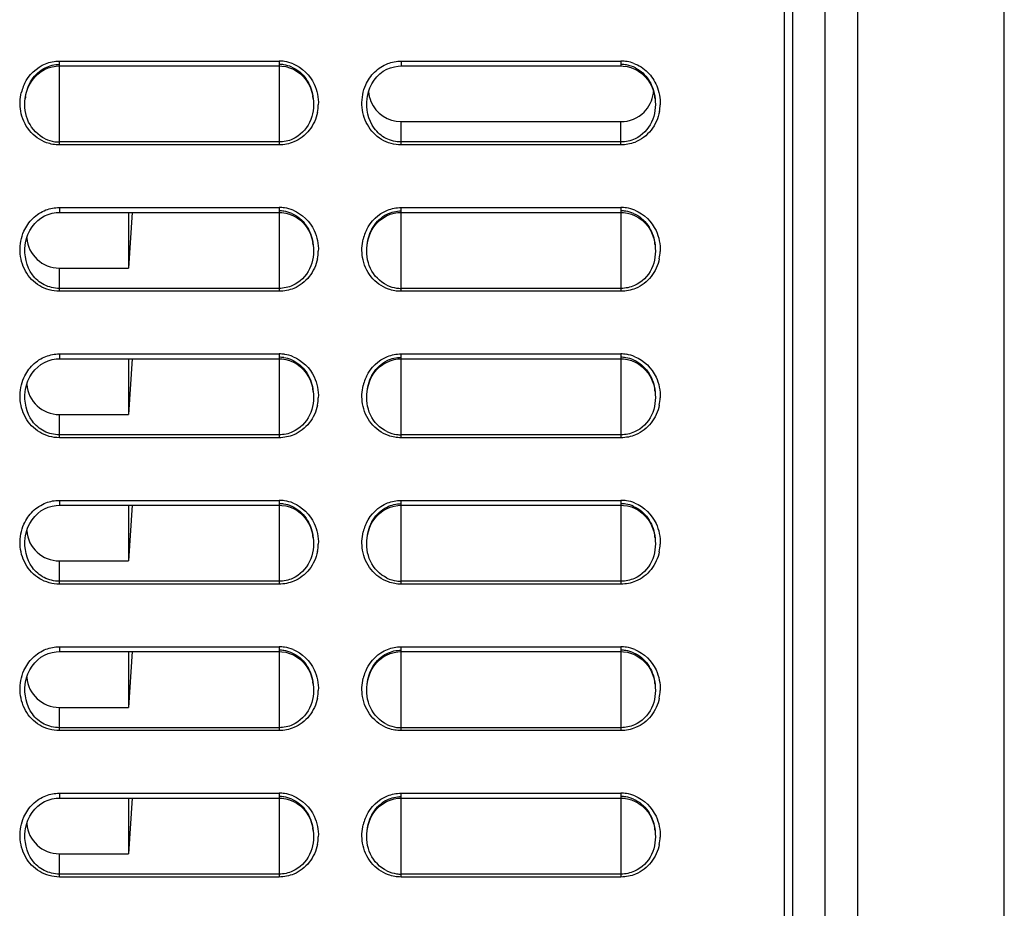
# Model space of a CAD drawing. Header units: millimetres. Extents: x 0 to 1200, y 0 to 1150.
# Tile 72 of 80: x 677 to 738, y 607 to 661. Entities that reach past the tile are written whole.
import ezdxf

# ---------------------------------------------------------------- set-up
doc = ezdxf.new("R2010")
doc.units = ezdxf.units.MM
doc.header["$LTSCALE"] = 74.962963
doc.layers.get('0').update_dxf_attribs({"linetype": 'CONTINUOUS'})

msp = doc.modelspace()

# ---------------------------------------------------------------- linework, layer by layer
at = {"color": 7, "linetype": 'CONTINUOUS'}
for p, q in [((724.461, 469.96), (724.461, 714.26)), ((724.961, 421.208), (724.961, 714.26)), ((726.943, 431.76), (726.96, 714.26)), ((728.978, 431.76), (728.962, 714.26)), ((737.961, 420.76), (737.961, 714.26)), ((678.584, 657.961), (678.787, 658.117)), ((678.787, 658.117), (679.005, 658.245)), ((679.005, 658.245), (679.234, 658.344)), ((679.234, 658.344), (679.471, 658.413)), ((679.471, 658.413), (679.711, 658.452)), ((679.711, 658.452), (679.911, 658.462)), ((679.911, 658.462), (693.411, 658.462)), ((693.411, 658.462), (693.572, 658.456)), ((693.572, 658.456), (693.815, 658.421)), ((693.815, 658.421), (694.056, 658.355)), ((694.056, 658.355), (694.289, 658.258)), ((694.289, 658.258), (694.511, 658.132)), ((694.511, 658.132), (694.719, 657.977)), ((699.607, 657.98), (699.812, 658.133)), ((699.812, 658.133), (700.03, 658.257)), ((700.03, 658.257), (700.258, 658.352)), ((700.258, 658.352), (700.492, 658.418)), ((700.492, 658.418), (700.728, 658.454)), ((700.728, 658.454), (700.911, 658.462)), ((700.911, 658.462), (714.411, 658.462)), ((714.411, 658.462), (714.549, 658.457)), ((714.549, 658.457), (714.787, 658.426)), ((714.787, 658.426), (715.024, 658.365)), ((715.024, 658.365), (715.256, 658.274)), ((715.256, 658.274), (715.479, 658.153)), ((715.479, 658.153), (715.689, 658.002)), ((678.096, 657.35), (678.236, 657.575)), ((678.236, 657.575), (678.4, 657.78)), ((678.4, 657.78), (678.584, 657.961)), ((694.719, 657.977), (694.908, 657.795)), ((694.908, 657.795), (695.075, 657.589)), ((695.075, 657.589), (695.219, 657.363)), ((699.107, 657.371), (699.252, 657.597)), ((699.252, 657.597), (699.419, 657.801)), ((699.419, 657.801), (699.607, 657.98)), ((715.689, 658.002), (715.882, 657.823)), ((715.882, 657.823), (716.054, 657.618)), ((716.054, 657.618), (716.204, 657.39)), ((677.893, 656.85), (677.981, 657.108)), ((677.981, 657.108), (678.096, 657.35)), ((695.219, 657.363), (695.337, 657.117)), ((695.337, 657.117), (695.427, 656.857)), ((698.897, 656.864), (698.988, 657.126)), ((698.988, 657.126), (699.107, 657.371)), ((716.204, 657.39), (716.327, 657.141)), ((716.327, 657.141), (716.422, 656.874)), ((716.422, 656.874), (716.486, 656.595)), ((677.815, 656.453), (677.833, 656.582)), ((677.815, 656.453), (677.816, 656.461)), ((677.833, 656.582), (677.893, 656.85)), ((695.427, 656.857), (695.488, 656.585)), ((695.488, 656.585), (695.506, 656.453)), ((695.505, 656.46), (695.506, 656.453)), ((698.815, 656.453), (698.834, 656.59)), ((698.834, 656.59), (698.897, 656.864)), ((716.486, 656.595), (716.506, 656.453)), ((716.505, 656.46), (716.506, 656.453)), ((700.911, 655.039), (714.411, 655.039)), ((678.58, 648.958), (678.783, 649.114)), ((678.783, 649.114), (679.001, 649.242)), ((679.001, 649.242), (679.23, 649.342)), ((679.23, 649.342), (679.467, 649.412)), ((679.467, 649.412), (679.708, 649.452)), ((679.708, 649.452), (679.911, 649.462)), ((679.911, 649.462), (693.411, 649.462)), ((684.169, 649.462), (684.169, 646.039)), ((684.395, 649.462), (684.169, 646.039)), ((693.411, 649.462), (693.572, 649.456)), ((693.572, 649.456), (693.815, 649.421)), ((693.815, 649.421), (694.056, 649.355)), ((694.056, 649.355), (694.289, 649.258)), ((694.289, 649.258), (694.511, 649.132)), ((694.511, 649.132), (694.719, 648.977)), ((699.584, 648.96), (699.787, 649.116)), ((699.787, 649.116), (700.004, 649.244)), ((700.004, 649.244), (700.234, 649.344)), ((700.234, 649.344), (700.47, 649.413)), ((700.47, 649.413), (700.71, 649.452)), ((700.71, 649.452), (700.911, 649.462)), ((700.911, 649.462), (714.411, 649.462)), ((714.411, 649.462), (714.572, 649.456)), ((714.572, 649.456), (714.815, 649.421)), ((714.815, 649.421), (715.056, 649.355)), ((715.056, 649.355), (715.289, 649.258)), ((715.289, 649.258), (715.511, 649.132)), ((715.511, 649.132), (715.719, 648.977)), ((678.094, 648.347), (678.233, 648.571)), ((678.233, 648.571), (678.396, 648.776)), ((678.396, 648.776), (678.58, 648.958)), ((694.719, 648.977), (694.908, 648.795)), ((694.908, 648.795), (695.075, 648.589)), ((695.075, 648.589), (695.219, 648.363)), ((699.095, 648.35), (699.236, 648.575)), ((699.236, 648.575), (699.399, 648.779)), ((699.399, 648.779), (699.584, 648.96)), ((715.719, 648.977), (715.908, 648.795)), ((715.908, 648.795), (716.075, 648.589)), ((716.075, 648.589), (716.219, 648.363)), ((677.833, 647.581), (677.892, 647.848)), ((677.892, 647.848), (677.98, 648.105)), ((677.98, 648.105), (678.094, 648.347)), ((695.219, 648.363), (695.337, 648.117)), ((695.337, 648.117), (695.427, 647.857)), ((695.427, 647.857), (695.488, 647.585)), ((698.833, 647.582), (698.893, 647.85)), ((698.893, 647.85), (698.981, 648.107)), ((698.981, 648.107), (699.095, 648.35)), ((716.219, 648.363), (716.337, 648.117)), ((716.337, 648.117), (716.427, 647.857)), ((716.427, 647.857), (716.488, 647.585)), ((677.815, 647.451), (677.833, 647.581)), ((695.488, 647.585), (695.506, 647.453)), ((695.505, 647.46), (695.506, 647.453)), ((698.815, 647.453), (698.833, 647.582)), ((698.815, 647.453), (698.816, 647.461)), ((716.488, 647.585), (716.506, 647.453)), ((716.505, 647.46), (716.506, 647.453)), ((679.911, 646.039), (684.169, 646.039)), ((678.396, 639.776), (678.58, 639.958)), ((678.58, 639.958), (678.783, 640.114)), ((678.783, 640.114), (679.001, 640.242)), ((679.001, 640.242), (679.23, 640.342)), ((679.23, 640.342), (679.467, 640.412)), ((679.467, 640.412), (679.708, 640.452)), ((679.708, 640.452), (679.911, 640.462)), ((679.911, 640.462), (693.411, 640.462)), ((684.169, 640.462), (684.169, 637.039)), ((684.395, 640.462), (684.169, 637.039)), ((693.411, 640.462), (693.572, 640.456)), ((693.572, 640.456), (693.815, 640.421)), ((693.815, 640.421), (694.056, 640.355)), ((694.056, 640.355), (694.289, 640.258)), ((694.289, 640.258), (694.511, 640.132)), ((694.511, 640.132), (694.719, 639.977)), ((694.719, 639.977), (694.908, 639.795)), ((699.399, 639.779), (699.584, 639.96)), ((699.584, 639.96), (699.787, 640.116)), ((699.787, 640.116), (700.004, 640.244)), ((700.004, 640.244), (700.234, 640.344)), ((700.234, 640.344), (700.47, 640.413)), ((700.47, 640.413), (700.71, 640.452)), ((700.71, 640.452), (700.911, 640.462)), ((700.911, 640.462), (714.411, 640.462)), ((714.411, 640.462), (714.572, 640.456)), ((714.572, 640.456), (714.815, 640.421)), ((714.815, 640.421), (715.056, 640.355)), ((715.056, 640.355), (715.289, 640.258)), ((715.289, 640.258), (715.511, 640.132)), ((715.511, 640.132), (715.719, 639.977)), ((715.719, 639.977), (715.908, 639.795)), ((677.98, 639.105), (678.094, 639.347)), ((678.094, 639.347), (678.233, 639.571)), ((678.233, 639.571), (678.396, 639.776)), ((694.908, 639.795), (695.075, 639.589)), ((695.075, 639.589), (695.219, 639.363)), ((695.219, 639.363), (695.337, 639.117)), ((698.981, 639.107), (699.095, 639.35)), ((699.095, 639.35), (699.236, 639.575)), ((699.236, 639.575), (699.399, 639.779)), ((715.908, 639.795), (716.075, 639.589)), ((716.075, 639.589), (716.219, 639.363)), ((716.219, 639.363), (716.337, 639.117)), ((677.833, 638.581), (677.892, 638.848)), ((677.892, 638.848), (677.98, 639.105)), ((695.337, 639.117), (695.427, 638.857)), ((695.427, 638.857), (695.488, 638.585)), ((698.833, 638.582), (698.893, 638.85)), ((698.893, 638.85), (698.981, 639.107)), ((716.337, 639.117), (716.427, 638.857)), ((716.427, 638.857), (716.488, 638.585)), ((677.815, 638.451), (677.833, 638.581)), ((695.488, 638.585), (695.506, 638.453)), ((695.505, 638.46), (695.506, 638.453)), ((698.815, 638.453), (698.833, 638.582)), ((698.815, 638.453), (698.816, 638.461)), ((716.488, 638.585), (716.506, 638.453)), ((716.505, 638.46), (716.506, 638.453)), ((679.911, 637.039), (684.169, 637.039)), ((678.396, 630.776), (678.58, 630.958)), ((678.58, 630.958), (678.783, 631.114)), ((678.783, 631.114), (679.001, 631.242)), ((679.001, 631.242), (679.23, 631.342)), ((679.23, 631.342), (679.467, 631.412)), ((679.467, 631.412), (679.708, 631.452)), ((679.708, 631.452), (679.911, 631.462)), ((679.911, 631.462), (693.411, 631.462)), ((684.169, 631.462), (684.169, 628.039)), ((684.395, 631.462), (684.169, 628.039)), ((693.411, 631.462), (693.572, 631.456)), ((693.572, 631.456), (693.815, 631.421)), ((693.815, 631.421), (694.056, 631.355)), ((694.056, 631.355), (694.289, 631.258)), ((694.289, 631.258), (694.511, 631.132)), ((694.511, 631.132), (694.719, 630.977)), ((694.719, 630.977), (694.908, 630.795)), ((699.399, 630.779), (699.584, 630.96)), ((699.584, 630.96), (699.787, 631.116)), ((699.787, 631.116), (700.004, 631.244)), ((700.004, 631.244), (700.234, 631.344)), ((700.234, 631.344), (700.47, 631.413)), ((700.47, 631.413), (700.71, 631.452)), ((700.71, 631.452), (700.911, 631.462)), ((700.911, 631.462), (714.411, 631.462)), ((714.411, 631.462), (714.572, 631.456)), ((714.572, 631.456), (714.815, 631.421)), ((714.815, 631.421), (715.056, 631.355)), ((715.056, 631.355), (715.289, 631.258)), ((715.289, 631.258), (715.511, 631.132)), ((715.511, 631.132), (715.719, 630.977)), ((715.719, 630.977), (715.908, 630.795)), ((677.98, 630.105), (678.094, 630.347)), ((678.094, 630.347), (678.233, 630.571)), ((678.233, 630.571), (678.396, 630.776)), ((694.908, 630.795), (695.075, 630.589)), ((695.075, 630.589), (695.219, 630.363)), ((695.219, 630.363), (695.337, 630.117)), ((698.981, 630.107), (699.095, 630.35)), ((699.095, 630.35), (699.236, 630.575)), ((699.236, 630.575), (699.399, 630.779)), ((715.908, 630.795), (716.075, 630.589)), ((716.075, 630.589), (716.219, 630.363)), ((716.219, 630.363), (716.337, 630.117)), ((677.833, 629.581), (677.892, 629.848)), ((677.892, 629.848), (677.98, 630.105)), ((695.337, 630.117), (695.427, 629.857)), ((695.427, 629.857), (695.488, 629.585)), ((698.833, 629.582), (698.893, 629.85)), ((698.893, 629.85), (698.981, 630.107)), ((716.337, 630.117), (716.427, 629.857)), ((716.427, 629.857), (716.488, 629.585)), ((677.815, 629.451), (677.833, 629.581)), ((695.488, 629.585), (695.506, 629.453)), ((695.505, 629.46), (695.506, 629.453)), ((698.815, 629.453), (698.833, 629.582)), ((698.815, 629.453), (698.816, 629.461)), ((716.488, 629.585), (716.506, 629.453)), ((716.505, 629.46), (716.506, 629.453)), ((679.911, 628.039), (684.169, 628.039)), ((679.23, 622.342), (679.467, 622.412)), ((679.467, 622.412), (679.708, 622.452)), ((679.708, 622.452), (679.911, 622.462)), ((679.911, 622.462), (693.411, 622.462)), ((684.169, 622.462), (684.169, 619.039)), ((684.395, 622.462), (684.169, 619.039)), ((693.411, 622.462), (693.572, 622.456)), ((693.572, 622.456), (693.815, 622.421)), ((693.815, 622.421), (694.056, 622.355)), ((700.234, 622.344), (700.47, 622.413)), ((700.47, 622.413), (700.71, 622.452)), ((700.71, 622.452), (700.911, 622.462)), ((700.911, 622.462), (714.411, 622.462)), ((714.411, 622.462), (714.572, 622.456)), ((714.572, 622.456), (714.815, 622.421)), ((714.815, 622.421), (715.056, 622.355)), ((678.396, 621.776), (678.58, 621.958)), ((678.58, 621.958), (678.783, 622.114)), ((678.783, 622.114), (679.001, 622.242)), ((679.001, 622.242), (679.23, 622.342)), ((694.056, 622.355), (694.289, 622.258)), ((694.289, 622.258), (694.511, 622.132)), ((694.511, 622.132), (694.719, 621.977)), ((694.719, 621.977), (694.908, 621.795)), ((694.908, 621.795), (695.075, 621.589)), ((699.399, 621.779), (699.584, 621.96)), ((699.584, 621.96), (699.787, 622.116)), ((699.787, 622.116), (700.004, 622.244)), ((700.004, 622.244), (700.234, 622.344)), ((715.056, 622.355), (715.289, 622.258)), ((715.289, 622.258), (715.511, 622.132)), ((715.511, 622.132), (715.719, 621.977)), ((715.719, 621.977), (715.908, 621.795)), ((715.908, 621.795), (716.075, 621.589)), ((677.98, 621.105), (678.094, 621.347)), ((678.094, 621.347), (678.233, 621.571)), ((678.233, 621.571), (678.396, 621.776)), ((695.075, 621.589), (695.219, 621.363)), ((695.219, 621.363), (695.337, 621.117)), ((698.981, 621.107), (699.095, 621.35)), ((699.095, 621.35), (699.236, 621.575)), ((699.236, 621.575), (699.399, 621.779)), ((716.075, 621.589), (716.219, 621.363)), ((716.219, 621.363), (716.337, 621.117)), ((677.815, 620.451), (677.833, 620.581)), ((677.833, 620.581), (677.892, 620.848)), ((677.892, 620.848), (677.98, 621.105)), ((695.337, 621.117), (695.427, 620.857)), ((695.427, 620.857), (695.488, 620.585)), ((695.488, 620.585), (695.506, 620.453)), ((698.815, 620.453), (698.833, 620.582)), ((698.833, 620.582), (698.893, 620.85)), ((698.893, 620.85), (698.981, 621.107)), ((716.337, 621.117), (716.427, 620.857)), ((716.427, 620.857), (716.488, 620.585)), ((716.488, 620.585), (716.506, 620.453)), ((695.505, 620.46), (695.506, 620.453)), ((698.815, 620.453), (698.816, 620.461)), ((716.505, 620.46), (716.506, 620.453)), ((679.911, 619.039), (684.169, 619.039)), ((679.001, 613.242), (679.23, 613.342)), ((679.23, 613.342), (679.467, 613.412)), ((679.467, 613.412), (679.708, 613.452)), ((679.708, 613.452), (679.911, 613.462)), ((679.911, 613.462), (693.411, 613.462)), ((684.169, 613.462), (684.169, 610.039)), ((684.395, 613.462), (684.169, 610.039)), ((693.411, 613.462), (693.572, 613.456)), ((693.572, 613.456), (693.815, 613.421)), ((693.815, 613.421), (694.056, 613.355)), ((694.056, 613.355), (694.289, 613.258)), ((700.004, 613.244), (700.234, 613.344)), ((700.234, 613.344), (700.47, 613.413)), ((700.47, 613.413), (700.71, 613.452)), ((700.71, 613.452), (700.911, 613.462)), ((700.911, 613.462), (714.411, 613.462)), ((714.411, 613.462), (714.572, 613.456)), ((714.572, 613.456), (714.815, 613.421)), ((714.815, 613.421), (715.056, 613.355)), ((715.056, 613.355), (715.289, 613.258)), ((678.233, 612.571), (678.396, 612.776)), ((678.396, 612.776), (678.58, 612.958)), ((678.58, 612.958), (678.783, 613.114)), ((678.783, 613.114), (679.001, 613.242)), ((694.289, 613.258), (694.511, 613.132)), ((694.511, 613.132), (694.719, 612.977)), ((694.719, 612.977), (694.908, 612.795)), ((694.908, 612.795), (695.075, 612.589)), ((699.236, 612.575), (699.399, 612.779)), ((699.399, 612.779), (699.584, 612.96)), ((699.584, 612.96), (699.787, 613.116)), ((699.787, 613.116), (700.004, 613.244)), ((715.289, 613.258), (715.511, 613.132)), ((715.511, 613.132), (715.719, 612.977)), ((715.719, 612.977), (715.908, 612.795)), ((715.908, 612.795), (716.075, 612.589)), ((677.98, 612.105), (678.094, 612.347)), ((678.094, 612.347), (678.233, 612.571)), ((695.075, 612.589), (695.219, 612.363)), ((695.219, 612.363), (695.337, 612.117)), ((695.337, 612.117), (695.427, 611.857)), ((698.981, 612.107), (699.095, 612.35)), ((699.095, 612.35), (699.236, 612.575)), ((716.075, 612.589), (716.219, 612.363)), ((716.219, 612.363), (716.337, 612.117)), ((716.337, 612.117), (716.427, 611.857)), ((677.815, 611.451), (677.833, 611.581)), ((677.833, 611.581), (677.892, 611.848)), ((677.892, 611.848), (677.98, 612.105)), ((695.427, 611.857), (695.488, 611.585)), ((695.488, 611.585), (695.506, 611.453)), ((698.815, 611.453), (698.833, 611.582)), ((698.833, 611.582), (698.893, 611.85)), ((698.893, 611.85), (698.981, 612.107)), ((716.427, 611.857), (716.488, 611.585)), ((716.488, 611.585), (716.506, 611.453)), ((695.505, 611.46), (695.506, 611.453)), ((698.815, 611.453), (698.816, 611.461)), ((716.505, 611.46), (716.506, 611.453)), ((679.911, 610.039), (684.169, 610.039))]:
    msp.add_line(p, q, dxfattribs=at)
at = {"color": 9, "linetype": 'CONTINUOUS'}
for p, q in [((679.911, 653.61), (679.911, 658.762)), ((679.911, 658.762), (693.411, 658.762)), ((693.411, 658.762), (693.411, 653.61)), ((700.911, 658.762), (700.911, 658.462)), ((700.911, 658.762), (714.411, 658.762)), ((714.411, 658.762), (714.411, 658.462)), ((698.815, 656.453), (698.816, 656.461)), ((700.911, 653.61), (700.911, 655.039)), ((714.411, 653.61), (714.411, 655.039)), ((693.411, 653.79), (679.911, 653.79)), ((693.411, 653.61), (679.911, 653.61)), ((714.411, 653.79), (700.911, 653.79)), ((714.411, 653.61), (700.911, 653.61)), ((679.911, 649.762), (679.911, 649.462)), ((679.911, 649.762), (693.411, 649.762)), ((693.411, 649.762), (693.411, 644.61)), ((700.911, 644.61), (700.911, 649.762)), ((700.911, 649.762), (714.411, 649.762)), ((714.411, 649.762), (714.411, 644.61)), ((677.815, 647.451), (677.816, 647.461)), ((679.911, 644.61), (679.911, 646.039)), ((693.411, 644.79), (679.911, 644.79)), ((714.411, 644.79), (700.911, 644.79)), ((693.411, 644.61), (679.911, 644.61)), ((714.411, 644.61), (700.911, 644.61)), ((679.911, 640.762), (679.911, 640.462)), ((679.911, 640.762), (693.411, 640.762)), ((693.411, 640.762), (693.411, 635.61)), ((700.911, 635.61), (700.911, 640.762)), ((700.911, 640.762), (714.411, 640.762)), ((714.411, 640.762), (714.411, 635.61)), ((677.815, 638.451), (677.816, 638.461)), ((679.911, 635.61), (679.911, 637.039)), ((693.411, 635.79), (679.911, 635.79)), ((714.411, 635.79), (700.911, 635.79)), ((693.411, 635.61), (679.911, 635.61)), ((714.411, 635.61), (700.911, 635.61)), ((679.911, 631.762), (679.911, 631.462)), ((679.911, 631.762), (693.411, 631.762)), ((693.411, 631.762), (693.411, 626.61)), ((700.911, 626.61), (700.911, 631.762)), ((700.911, 631.762), (714.411, 631.762)), ((714.411, 631.762), (714.411, 626.61)), ((677.815, 629.451), (677.816, 629.461)), ((679.911, 626.61), (679.911, 628.039)), ((693.411, 626.79), (679.911, 626.79)), ((714.411, 626.79), (700.911, 626.79)), ((693.411, 626.61), (679.911, 626.61)), ((714.411, 626.61), (700.911, 626.61)), ((679.911, 622.762), (693.411, 622.762)), ((679.911, 622.762), (679.911, 622.462)), ((693.411, 622.762), (693.411, 617.61)), ((700.911, 622.762), (714.411, 622.762)), ((700.911, 617.61), (700.911, 622.762)), ((714.411, 622.762), (714.411, 617.61)), ((677.815, 620.451), (677.816, 620.461)), ((679.911, 617.61), (679.911, 619.039)), ((693.411, 617.79), (679.911, 617.79)), ((693.411, 617.61), (679.911, 617.61)), ((714.411, 617.79), (700.911, 617.79)), ((714.411, 617.61), (700.911, 617.61)), ((679.911, 613.762), (693.411, 613.762)), ((679.911, 613.762), (679.911, 613.462)), ((693.411, 613.762), (693.411, 608.61)), ((700.911, 613.762), (714.411, 613.762)), ((700.911, 608.61), (700.911, 613.762)), ((714.411, 613.762), (714.411, 608.61)), ((677.815, 611.451), (677.816, 611.461)), ((679.911, 608.61), (679.911, 610.039)), ((693.411, 608.79), (679.911, 608.79)), ((693.411, 608.61), (679.911, 608.61)), ((714.411, 608.79), (700.911, 608.79)), ((714.411, 608.61), (700.911, 608.61))]:
    msp.add_line(p, q, dxfattribs=at)
for centre, radius, start, end in [((693.41, 656.471), 2.291, 81.63859, 89.98418), ((693.406, 656.453), 2.309, 67.98547, 81.60156), ((714.41, 656.475), 2.288, 80.30606, 89.98548), ((714.407, 656.458), 2.305, 69.99002, 80.30061), ((680.257, 656.185), 2.756, 158.42257, 166.73388), ((680.19, 656.21), 2.685, 154.37096, 158.39793), ((693.031, 656.168), 2.791, 348.50596, 358.06773), ((714.029, 656.168), 2.794, 349.71217, 358.2329), ((693.41, 647.471), 2.291, 81.63859, 89.98418), ((693.406, 647.453), 2.309, 67.98547, 81.60156), ((714.41, 647.471), 2.291, 81.62441, 89.98372), ((714.406, 647.453), 2.31, 67.94585, 81.58711), ((701.255, 647.186), 2.754, 158.26154, 166.5495), ((701.188, 647.211), 2.683, 154.21877, 158.23681), ((693.031, 647.168), 2.791, 348.50596, 358.06773), ((714.032, 647.168), 2.79, 348.40322, 357.95196), ((693.41, 638.471), 2.291, 81.63859, 89.98418), ((693.406, 638.453), 2.309, 67.98547, 81.60156), ((714.41, 638.471), 2.291, 81.62441, 89.98372), ((714.406, 638.453), 2.31, 67.94585, 81.58711), ((701.188, 638.211), 2.683, 154.21877, 158.23681), ((701.255, 638.186), 2.754, 158.26154, 166.5495), ((693.031, 638.168), 2.791, 348.50596, 358.06773), ((714.032, 638.168), 2.79, 348.40322, 357.95196), ((693.41, 629.471), 2.291, 81.63859, 89.98418), ((693.406, 629.453), 2.309, 67.98547, 81.60156), ((714.41, 629.471), 2.291, 81.62441, 89.98372), ((714.406, 629.453), 2.31, 67.94585, 81.58711), ((701.188, 629.211), 2.683, 154.21877, 158.23681), ((701.255, 629.186), 2.754, 158.26154, 166.5495), ((693.031, 629.168), 2.791, 348.50596, 358.06773), ((714.032, 629.168), 2.79, 348.40322, 357.95196), ((693.41, 620.471), 2.291, 81.63859, 89.98418), ((693.406, 620.453), 2.309, 67.98547, 81.60156), ((714.41, 620.471), 2.291, 81.62441, 89.98372), ((714.406, 620.453), 2.31, 67.94585, 81.58711), ((701.255, 620.186), 2.754, 158.26154, 166.5495), ((701.188, 620.211), 2.683, 154.21877, 158.23681), ((693.031, 620.168), 2.791, 348.50596, 358.06773), ((714.032, 620.168), 2.79, 348.40322, 357.95196), ((693.41, 611.471), 2.291, 81.63859, 89.98418), ((693.406, 611.453), 2.309, 67.98547, 81.60156), ((714.41, 611.471), 2.291, 81.62441, 89.98372), ((714.406, 611.453), 2.31, 67.94585, 81.58711), ((701.255, 611.186), 2.754, 158.26154, 166.5495), ((701.188, 611.211), 2.683, 154.21877, 158.23681), ((693.031, 611.168), 2.791, 348.50596, 358.06773), ((714.032, 611.168), 2.79, 348.40322, 357.95196)]:
    msp.add_arc(centre, radius, start, end, dxfattribs=at)
at = {"color": 7, "linetype": 'CONTINUOUS'}
for centre, radius, start, end in [((693.41, 656.588), 1.968, 81.17898, 89.98251), ((693.407, 656.576), 1.98, 66.70159, 81.13893), ((714.41, 656.591), 1.964, 79.78334, 89.98204), ((714.404, 656.567), 1.989, 63.0521, 79.72775), ((714.406, 657.053), 2.018, 352.49228, 355.63722), ((680.845, 656.108), 3.05, 171.08549, 173.34904), ((692.546, 656.117), 2.98, 8.49893, 9.61138), ((692.541, 656.116), 2.985, 6.62604, 8.49865), ((700.911, 657.052), 2.013, 202.61956, 269.99428), ((713.491, 656.112), 3.035, 7.82847, 9.5873), ((713.437, 656.105), 3.089, 6.61642, 7.83067), ((679.914, 655.847), 2.057, 244.84258, 262.13676), ((679.911, 655.836), 2.046, 262.18752, 269.99197), ((693.41, 647.588), 1.968, 81.17898, 89.98251), ((693.407, 647.576), 1.98, 66.70159, 81.13893), ((714.41, 647.588), 1.968, 81.16401, 89.98199), ((714.407, 647.576), 1.98, 66.65936, 81.12365), ((692.546, 647.117), 2.98, 8.49893, 9.61138), ((692.541, 647.116), 2.985, 6.62604, 8.49865), ((713.544, 647.117), 2.981, 8.41528, 9.64353), ((713.539, 647.116), 2.986, 6.6278, 8.41509), ((700.914, 646.847), 2.057, 244.7462, 262.10641), ((700.911, 646.836), 2.046, 262.15779, 269.99166), ((693.41, 638.588), 1.968, 81.17898, 89.98251), ((714.41, 638.588), 1.968, 81.16401, 89.98199), ((693.407, 638.576), 1.98, 66.70159, 81.13893), ((714.407, 638.576), 1.98, 66.65936, 81.12365), ((692.546, 638.117), 2.98, 8.49893, 9.61138), ((692.541, 638.116), 2.985, 6.62604, 8.49865), ((713.544, 638.117), 2.981, 8.41528, 9.64353), ((713.539, 638.116), 2.986, 6.6278, 8.41509), ((700.914, 637.847), 2.057, 244.7462, 262.10641), ((700.911, 637.836), 2.046, 262.15779, 269.99166), ((693.41, 629.588), 1.968, 81.17898, 89.98251), ((693.407, 629.576), 1.98, 66.70159, 81.13893), ((714.41, 629.588), 1.968, 81.16401, 89.98199), ((714.407, 629.576), 1.98, 66.65936, 81.12365), ((692.546, 629.117), 2.98, 8.49893, 9.61138), ((692.541, 629.116), 2.985, 6.62604, 8.49865), ((713.544, 629.117), 2.981, 8.41528, 9.64353), ((713.539, 629.116), 2.986, 6.6278, 8.41509), ((700.914, 628.847), 2.057, 244.7462, 262.10641), ((700.911, 628.836), 2.046, 262.15779, 269.99166), ((693.41, 620.588), 1.968, 81.17898, 89.98251), ((693.407, 620.576), 1.98, 66.70159, 81.13893), ((714.41, 620.588), 1.968, 81.16401, 89.98199), ((714.407, 620.576), 1.98, 66.65936, 81.12365), ((692.546, 620.117), 2.98, 8.49893, 9.61138), ((713.544, 620.117), 2.981, 8.41528, 9.64353), ((692.541, 620.116), 2.985, 6.62604, 8.49865), ((713.539, 620.116), 2.986, 6.6278, 8.41509), ((700.914, 619.847), 2.057, 244.7462, 262.10641), ((700.911, 619.836), 2.046, 262.15779, 269.99166), ((693.41, 611.588), 1.968, 81.17898, 89.98251), ((693.407, 611.576), 1.98, 66.70159, 81.13893), ((714.41, 611.588), 1.968, 81.16401, 89.98199), ((714.407, 611.576), 1.98, 66.65936, 81.12365), ((692.546, 611.117), 2.98, 8.49893, 9.61138), ((692.541, 611.116), 2.985, 6.62604, 8.49865), ((713.544, 611.117), 2.981, 8.41528, 9.64353), ((713.539, 611.116), 2.986, 6.6278, 8.41509), ((700.914, 610.847), 2.057, 244.7462, 262.10641), ((700.911, 610.836), 2.046, 262.15779, 269.99166)]:
    msp.add_arc(centre, radius, start, end, dxfattribs=at)
for centre in [(679.911, 648.052), (679.911, 639.052), (679.911, 630.052), (679.911, 621.052), (679.911, 612.052)]:
    msp.add_ellipse(centre, major_axis=(-2.013, 0), ratio=1, start_param=6.363976, end_param=7.853982, dxfattribs=at)
at = {"color": 9, "linetype": 'CONTINUOUS'}
for points in [[(679.061, 658.599), (679.329, 658.706), (679.622, 658.762), (679.911, 658.762)], [(700.083, 658.608), (700.345, 658.709), (700.63, 658.762), (700.911, 658.762)], [(677.77, 657.371), (678.027, 657.907), (678.509, 658.379), (679.061, 658.599)], [(694.272, 658.594), (694.827, 658.37), (695.311, 657.888), (695.564, 657.345)], [(695.564, 657.345), (695.747, 656.954), (695.835, 656.506), (695.821, 656.074)], [(716.607, 657.248), (716.76, 656.883), (716.833, 656.477), (716.821, 656.082)], [(677.541, 655.686), (677.476, 656.057), (677.488, 656.45), (677.575, 656.817)], [(679.911, 653.61), (679.646, 653.61), (679.377, 653.657), (679.127, 653.746)], [(694.315, 653.793), (694.032, 653.673), (693.718, 653.61), (693.411, 653.61)], [(715.254, 653.768), (714.987, 653.665), (714.697, 653.61), (714.411, 653.61)], [(679.09, 649.61), (679.35, 649.71), (679.633, 649.762), (679.911, 649.762)], [(700.063, 649.6), (700.33, 649.706), (700.623, 649.762), (700.911, 649.762)], [(694.272, 649.594), (694.827, 649.37), (695.311, 648.888), (695.564, 648.345)], [(698.773, 648.378), (699.03, 648.911), (699.512, 649.381), (700.063, 649.6)], [(715.273, 649.594), (715.829, 649.368), (716.314, 648.885), (716.566, 648.341)], [(695.564, 648.345), (695.747, 647.954), (695.835, 647.506), (695.821, 647.074)], [(698.539, 646.697), (698.476, 647.068), (698.489, 647.46), (698.577, 647.826)], [(716.566, 648.341), (716.748, 647.948), (716.836, 647.5), (716.821, 647.068)], [(694.315, 644.793), (694.032, 644.673), (693.718, 644.61), (693.411, 644.61)], [(715.314, 644.792), (715.031, 644.673), (714.718, 644.61), (714.411, 644.61)], [(700.911, 644.61), (700.645, 644.61), (700.375, 644.657), (700.124, 644.747)], [(679.09, 640.61), (679.35, 640.71), (679.633, 640.762), (679.911, 640.762)], [(694.272, 640.594), (694.827, 640.37), (695.311, 639.888), (695.564, 639.345)], [(698.773, 639.378), (699.03, 639.911), (699.512, 640.381), (700.063, 640.6)], [(700.063, 640.6), (700.33, 640.706), (700.623, 640.762), (700.911, 640.762)], [(715.273, 640.594), (715.829, 640.368), (716.314, 639.885), (716.566, 639.341)], [(695.564, 639.345), (695.747, 638.954), (695.835, 638.506), (695.821, 638.074)], [(716.566, 639.341), (716.748, 638.948), (716.836, 638.5), (716.821, 638.068)], [(698.539, 637.697), (698.476, 638.068), (698.489, 638.46), (698.577, 638.826)], [(694.315, 635.793), (694.032, 635.673), (693.718, 635.61), (693.411, 635.61)], [(700.911, 635.61), (700.645, 635.61), (700.375, 635.657), (700.124, 635.747)], [(715.314, 635.792), (715.031, 635.673), (714.718, 635.61), (714.411, 635.61)], [(679.09, 631.61), (679.35, 631.71), (679.633, 631.762), (679.911, 631.762)], [(694.272, 631.594), (694.827, 631.37), (695.311, 630.888), (695.564, 630.345)], [(698.773, 630.378), (699.03, 630.911), (699.512, 631.381), (700.063, 631.6)], [(700.063, 631.6), (700.33, 631.706), (700.623, 631.762), (700.911, 631.762)], [(715.273, 631.594), (715.829, 631.368), (716.314, 630.885), (716.566, 630.341)], [(695.564, 630.345), (695.747, 629.954), (695.835, 629.506), (695.821, 629.074)], [(716.566, 630.341), (716.748, 629.948), (716.836, 629.5), (716.821, 629.068)], [(698.539, 628.697), (698.476, 629.068), (698.489, 629.46), (698.577, 629.826)], [(694.315, 626.793), (694.032, 626.673), (693.718, 626.61), (693.411, 626.61)], [(700.911, 626.61), (700.645, 626.61), (700.375, 626.657), (700.124, 626.747)], [(715.314, 626.792), (715.031, 626.673), (714.718, 626.61), (714.411, 626.61)], [(679.09, 622.61), (679.35, 622.71), (679.633, 622.762), (679.911, 622.762)], [(694.272, 622.594), (694.827, 622.37), (695.311, 621.888), (695.564, 621.345)], [(698.773, 621.378), (699.03, 621.911), (699.512, 622.381), (700.063, 622.6)], [(700.063, 622.6), (700.33, 622.706), (700.623, 622.762), (700.911, 622.762)], [(715.273, 622.594), (715.829, 622.368), (716.314, 621.885), (716.566, 621.341)], [(695.564, 621.345), (695.747, 620.954), (695.835, 620.506), (695.821, 620.074)], [(716.566, 621.341), (716.748, 620.948), (716.836, 620.5), (716.821, 620.068)], [(698.539, 619.697), (698.476, 620.068), (698.489, 620.46), (698.577, 620.826)], [(694.315, 617.793), (694.032, 617.673), (693.718, 617.61), (693.411, 617.61)], [(700.911, 617.61), (700.645, 617.61), (700.375, 617.657), (700.124, 617.747)], [(715.314, 617.792), (715.031, 617.673), (714.718, 617.61), (714.411, 617.61)], [(679.09, 613.61), (679.35, 613.71), (679.633, 613.762), (679.911, 613.762)], [(694.272, 613.594), (694.827, 613.37), (695.311, 612.888), (695.564, 612.345)], [(698.773, 612.378), (699.03, 612.911), (699.512, 613.381), (700.063, 613.6)], [(700.063, 613.6), (700.33, 613.706), (700.623, 613.762), (700.911, 613.762)], [(715.273, 613.594), (715.829, 613.368), (716.314, 612.885), (716.566, 612.341)], [(695.564, 612.345), (695.747, 611.954), (695.835, 611.506), (695.821, 611.074)], [(716.566, 612.341), (716.748, 611.948), (716.836, 611.5), (716.821, 611.068)], [(698.539, 610.697), (698.476, 611.068), (698.489, 611.46), (698.577, 611.826)], [(694.315, 608.793), (694.032, 608.673), (693.718, 608.61), (693.411, 608.61)], [(700.911, 608.61), (700.645, 608.61), (700.375, 608.657), (700.124, 608.747)], [(715.314, 608.792), (715.031, 608.673), (714.718, 608.61), (714.411, 608.61)]]:
    msp.add_open_spline(points, degree=3, dxfattribs=at)
at = {"color": 7, "linetype": 'CONTINUOUS'}
for points, knots in [([(677.832, 656.58), (677.889, 656.943), (678.135, 657.662), (678.708, 658.189), (679.038, 658.351)], [0, 0, 0, 0, 0.499829, 1, 1, 1, 1]), ([(694.19, 658.395), (694.538, 658.245), (695.153, 657.726), (695.421, 656.988), (695.484, 656.614)], [0, 0, 0, 0, 0.500139, 1, 1, 1, 1]), ([(715.305, 658.341), (715.625, 658.178), (716.178, 657.665), (716.424, 656.97), (716.483, 656.617)], [0, 0, 0, 0, 0.500529, 1, 1, 1, 1]), ([(679.04, 653.985), (678.603, 654.191), (677.868, 654.956), (677.76, 655.973), (677.815, 656.453)], [0, 0, 0, 0, 0.49957, 1, 1, 1, 1]), ([(695.507, 656.453), (695.562, 655.966), (695.449, 654.932), (694.689, 654.165), (694.241, 653.967)], [0, 0, 0, 0, 0.500716, 1, 1, 1, 1]), ([(716.506, 656.453), (716.561, 655.972), (716.453, 654.955), (715.717, 654.189), (715.28, 653.984)], [0, 0, 0, 0, 0.50064, 1, 1, 1, 1]), ([(694.19, 649.395), (694.538, 649.245), (695.153, 648.726), (695.421, 647.988), (695.484, 647.614)], [0, 0, 0, 0, 0.500139, 1, 1, 1, 1]), ([(698.816, 647.461), (698.861, 647.846), (699.093, 648.614), (699.692, 649.181), (700.04, 649.352)], [0, 0, 0, 0, 0.499942, 1, 1, 1, 1]), ([(715.192, 649.394), (715.539, 649.244), (716.153, 648.726), (716.42, 647.989), (716.483, 647.616)], [0, 0, 0, 0, 0.500142, 1, 1, 1, 1]), ([(695.507, 647.453), (695.562, 646.966), (695.449, 645.932), (694.689, 645.165), (694.241, 644.967)], [0, 0, 0, 0, 0.500716, 1, 1, 1, 1]), ([(700.037, 644.986), (699.601, 645.193), (698.868, 645.958), (698.76, 646.973), (698.815, 647.453)], [0, 0, 0, 0, 0.499578, 1, 1, 1, 1]), ([(716.507, 647.453), (716.562, 646.966), (716.449, 645.931), (715.688, 645.165), (715.24, 644.966)], [0, 0, 0, 0, 0.500718, 1, 1, 1, 1]), ([(694.19, 640.395), (694.538, 640.245), (695.153, 639.726), (695.421, 638.988), (695.484, 638.614)], [0, 0, 0, 0, 0.500139, 1, 1, 1, 1]), ([(698.816, 638.461), (698.861, 638.846), (699.093, 639.614), (699.692, 640.181), (700.04, 640.352)], [0, 0, 0, 0, 0.499942, 1, 1, 1, 1]), ([(715.192, 640.394), (715.539, 640.244), (716.153, 639.726), (716.42, 638.989), (716.483, 638.616)], [0, 0, 0, 0, 0.500142, 1, 1, 1, 1]), ([(695.507, 638.453), (695.562, 637.966), (695.449, 636.932), (694.689, 636.165), (694.241, 635.967)], [0, 0, 0, 0, 0.500716, 1, 1, 1, 1]), ([(700.037, 635.986), (699.601, 636.193), (698.868, 636.958), (698.76, 637.973), (698.815, 638.453)], [0, 0, 0, 0, 0.499578, 1, 1, 1, 1]), ([(716.507, 638.453), (716.562, 637.966), (716.449, 636.931), (715.688, 636.165), (715.24, 635.966)], [0, 0, 0, 0, 0.500718, 1, 1, 1, 1]), ([(694.19, 631.395), (694.538, 631.245), (695.153, 630.726), (695.421, 629.988), (695.484, 629.614)], [0, 0, 0, 0, 0.500139, 1, 1, 1, 1]), ([(698.816, 629.461), (698.861, 629.846), (699.093, 630.614), (699.692, 631.181), (700.04, 631.352)], [0, 0, 0, 0, 0.499942, 1, 1, 1, 1]), ([(715.192, 631.394), (715.539, 631.244), (716.153, 630.726), (716.42, 629.989), (716.483, 629.616)], [0, 0, 0, 0, 0.500142, 1, 1, 1, 1]), ([(695.507, 629.453), (695.562, 628.966), (695.449, 627.932), (694.689, 627.165), (694.241, 626.967)], [0, 0, 0, 0, 0.500716, 1, 1, 1, 1]), ([(700.037, 626.986), (699.601, 627.193), (698.868, 627.958), (698.76, 628.973), (698.815, 629.453)], [0, 0, 0, 0, 0.499578, 1, 1, 1, 1]), ([(716.507, 629.453), (716.562, 628.966), (716.449, 627.931), (715.688, 627.165), (715.24, 626.966)], [0, 0, 0, 0, 0.500718, 1, 1, 1, 1]), ([(694.19, 622.395), (694.538, 622.245), (695.153, 621.726), (695.421, 620.988), (695.484, 620.614)], [0, 0, 0, 0, 0.500139, 1, 1, 1, 1]), ([(715.192, 622.394), (715.539, 622.244), (716.153, 621.726), (716.42, 620.989), (716.483, 620.616)], [0, 0, 0, 0, 0.500142, 1, 1, 1, 1]), ([(698.816, 620.461), (698.861, 620.846), (699.093, 621.614), (699.692, 622.181), (700.04, 622.352)], [0, 0, 0, 0, 0.499942, 1, 1, 1, 1]), ([(695.507, 620.453), (695.562, 619.966), (695.449, 618.932), (694.689, 618.165), (694.241, 617.967)], [0, 0, 0, 0, 0.500716, 1, 1, 1, 1]), ([(700.037, 617.986), (699.601, 618.193), (698.868, 618.958), (698.76, 619.973), (698.815, 620.453)], [0, 0, 0, 0, 0.499578, 1, 1, 1, 1]), ([(716.507, 620.453), (716.562, 619.966), (716.449, 618.931), (715.688, 618.165), (715.24, 617.966)], [0, 0, 0, 0, 0.500718, 1, 1, 1, 1]), ([(694.19, 613.395), (694.538, 613.245), (695.153, 612.726), (695.421, 611.988), (695.484, 611.614)], [0, 0, 0, 0, 0.500139, 1, 1, 1, 1]), ([(698.816, 611.461), (698.861, 611.846), (699.093, 612.614), (699.692, 613.181), (700.04, 613.352)], [0, 0, 0, 0, 0.499942, 1, 1, 1, 1]), ([(715.192, 613.394), (715.539, 613.244), (716.153, 612.726), (716.42, 611.989), (716.483, 611.616)], [0, 0, 0, 0, 0.500142, 1, 1, 1, 1]), ([(695.507, 611.453), (695.562, 610.966), (695.449, 609.932), (694.689, 609.165), (694.241, 608.967)], [0, 0, 0, 0, 0.500716, 1, 1, 1, 1]), ([(700.037, 608.986), (699.601, 609.193), (698.868, 609.958), (698.76, 610.973), (698.815, 611.453)], [0, 0, 0, 0, 0.499578, 1, 1, 1, 1]), ([(716.507, 611.453), (716.562, 610.966), (716.449, 609.931), (715.688, 609.165), (715.24, 608.966)], [0, 0, 0, 0, 0.500718, 1, 1, 1, 1])]:
    msp.add_open_spline(points, degree=3, knots=knots, dxfattribs=at)
for points in [[(679.038, 658.351), (679.306, 658.484), (679.612, 658.556), (679.911, 658.556)], [(698.904, 656.898), (698.92, 656.686), (698.971, 656.474), (699.053, 656.278)], [(715.828, 655.623), (716.136, 655.929), (716.349, 656.359), (716.406, 656.789)], [(714.411, 655.039), (714.922, 655.039), (715.466, 655.263), (715.828, 655.623)], [(694.241, 653.967), (693.983, 653.852), (693.694, 653.79), (693.411, 653.79)], [(715.28, 653.984), (715.011, 653.858), (714.708, 653.79), (714.411, 653.79)], [(700.04, 649.352), (700.307, 649.484), (700.613, 649.556), (700.911, 649.556)], [(694.241, 644.967), (693.983, 644.852), (693.694, 644.79), (693.411, 644.79)], [(715.24, 644.966), (714.982, 644.851), (714.693, 644.79), (714.411, 644.79)], [(700.04, 640.352), (700.307, 640.484), (700.613, 640.556), (700.911, 640.556)], [(694.241, 635.967), (693.983, 635.852), (693.694, 635.79), (693.411, 635.79)], [(715.24, 635.966), (714.982, 635.851), (714.693, 635.79), (714.411, 635.79)], [(700.04, 631.352), (700.307, 631.484), (700.613, 631.556), (700.911, 631.556)], [(694.241, 626.967), (693.983, 626.852), (693.694, 626.79), (693.411, 626.79)], [(715.24, 626.966), (714.982, 626.851), (714.693, 626.79), (714.411, 626.79)], [(700.04, 622.352), (700.307, 622.484), (700.613, 622.556), (700.911, 622.556)], [(694.241, 617.967), (693.983, 617.852), (693.694, 617.79), (693.411, 617.79)], [(715.24, 617.966), (714.982, 617.851), (714.693, 617.79), (714.411, 617.79)], [(700.04, 613.352), (700.307, 613.484), (700.613, 613.556), (700.911, 613.556)], [(694.241, 608.967), (693.983, 608.852), (693.694, 608.79), (693.411, 608.79)], [(715.24, 608.966), (714.982, 608.851), (714.693, 608.79), (714.411, 608.79)]]:
    msp.add_open_spline(points, degree=3, dxfattribs=at)
at = {"color": 9, "linetype": 'CONTINUOUS'}
for points, knots in [([(698.737, 657.301), (698.867, 657.592), (699.234, 658.134), (699.786, 658.493), (700.083, 658.608)], [0, 0, 0, 0, 0.500337, 1, 1, 1, 1]), ([(715.196, 658.623), (715.511, 658.509), (716.097, 658.135), (716.477, 657.558), (716.607, 657.248)], [0, 0, 0, 0, 0.499621, 1, 1, 1, 1]), ([(700.911, 653.61), (700.493, 653.61), (699.639, 653.848), (698.74, 654.805), (698.405, 656.062), (698.567, 656.918), (698.737, 657.301)], [0, 0, 0, 0, 0.249577, 0.499655, 0.749908, 1, 1, 1, 1]), ([(700.911, 653.79), (700.592, 653.79), (699.945, 653.946), (698.951, 654.79), (698.745, 655.833), (698.815, 656.453)], [0, 0, 0, 0, 0.252528, 0.505303, 1, 1, 1, 1]), ([(679.127, 653.746), (678.72, 653.891), (677.975, 654.426), (677.616, 655.259), (677.541, 655.686)], [0, 0, 0, 0, 0.499341, 1, 1, 1, 1]), ([(716.777, 655.669), (716.702, 655.255), (716.355, 654.449), (715.644, 653.92), (715.254, 653.768)], [0, 0, 0, 0, 0.500605, 1, 1, 1, 1]), ([(695.766, 655.612), (695.686, 655.22), (695.348, 654.459), (694.683, 653.948), (694.315, 653.793)], [0, 0, 0, 0, 0.500559, 1, 1, 1, 1]), ([(677.737, 648.301), (677.868, 648.594), (678.237, 649.138), (678.792, 649.496), (679.09, 649.61)], [0, 0, 0, 0, 0.500343, 1, 1, 1, 1]), ([(679.911, 644.61), (679.493, 644.61), (678.64, 644.848), (677.74, 645.804), (677.405, 647.062), (677.567, 647.918), (677.737, 648.301)], [0, 0, 0, 0, 0.249376, 0.499279, 0.749707, 1, 1, 1, 1]), ([(679.911, 644.79), (679.593, 644.79), (678.946, 644.946), (677.952, 645.788), (677.745, 646.831), (677.815, 647.451)], [0, 0, 0, 0, 0.252361, 0.504927, 1, 1, 1, 1]), ([(695.766, 646.612), (695.686, 646.22), (695.348, 645.459), (694.683, 644.948), (694.315, 644.793)], [0, 0, 0, 0, 0.500559, 1, 1, 1, 1]), ([(700.124, 644.747), (699.716, 644.893), (698.97, 645.431), (698.613, 646.269), (698.539, 646.697)], [0, 0, 0, 0, 0.499337, 1, 1, 1, 1]), ([(716.765, 646.607), (716.685, 646.215), (716.346, 645.457), (715.681, 644.947), (715.314, 644.792)], [0, 0, 0, 0, 0.500557, 1, 1, 1, 1]), ([(677.737, 639.301), (677.868, 639.594), (678.237, 640.138), (678.792, 640.496), (679.09, 640.61)], [0, 0, 0, 0, 0.500343, 1, 1, 1, 1]), ([(679.911, 635.61), (679.493, 635.61), (678.64, 635.848), (677.74, 636.804), (677.405, 638.062), (677.567, 638.918), (677.737, 639.301)], [0, 0, 0, 0, 0.249376, 0.499279, 0.749707, 1, 1, 1, 1]), ([(679.911, 635.79), (679.593, 635.79), (678.946, 635.946), (677.952, 636.788), (677.745, 637.831), (677.815, 638.451)], [0, 0, 0, 0, 0.252361, 0.504927, 1, 1, 1, 1]), ([(695.766, 637.612), (695.686, 637.22), (695.348, 636.459), (694.683, 635.948), (694.315, 635.793)], [0, 0, 0, 0, 0.500559, 1, 1, 1, 1]), ([(700.124, 635.747), (699.716, 635.893), (698.97, 636.431), (698.613, 637.269), (698.539, 637.697)], [0, 0, 0, 0, 0.499337, 1, 1, 1, 1]), ([(716.765, 637.607), (716.685, 637.215), (716.346, 636.457), (715.681, 635.947), (715.314, 635.792)], [0, 0, 0, 0, 0.500557, 1, 1, 1, 1]), ([(677.737, 630.301), (677.868, 630.594), (678.237, 631.138), (678.792, 631.496), (679.09, 631.61)], [0, 0, 0, 0, 0.500343, 1, 1, 1, 1]), ([(679.911, 626.61), (679.493, 626.61), (678.64, 626.848), (677.74, 627.804), (677.405, 629.062), (677.567, 629.918), (677.737, 630.301)], [0, 0, 0, 0, 0.249376, 0.499279, 0.749707, 1, 1, 1, 1]), ([(679.911, 626.79), (679.593, 626.79), (678.946, 626.946), (677.952, 627.788), (677.745, 628.831), (677.815, 629.451)], [0, 0, 0, 0, 0.252361, 0.504927, 1, 1, 1, 1]), ([(695.766, 628.612), (695.686, 628.22), (695.348, 627.459), (694.683, 626.948), (694.315, 626.793)], [0, 0, 0, 0, 0.500559, 1, 1, 1, 1]), ([(700.124, 626.747), (699.716, 626.893), (698.97, 627.431), (698.613, 628.269), (698.539, 628.697)], [0, 0, 0, 0, 0.499337, 1, 1, 1, 1]), ([(716.765, 628.607), (716.685, 628.215), (716.346, 627.457), (715.681, 626.947), (715.314, 626.792)], [0, 0, 0, 0, 0.500557, 1, 1, 1, 1]), ([(677.737, 621.301), (677.868, 621.594), (678.237, 622.138), (678.792, 622.496), (679.09, 622.61)], [0, 0, 0, 0, 0.500343, 1, 1, 1, 1]), ([(679.911, 617.61), (679.493, 617.61), (678.64, 617.848), (677.74, 618.804), (677.405, 620.062), (677.567, 620.918), (677.737, 621.301)], [0, 0, 0, 0, 0.249376, 0.499279, 0.749707, 1, 1, 1, 1]), ([(679.911, 617.79), (679.593, 617.79), (678.946, 617.946), (677.952, 618.788), (677.745, 619.831), (677.815, 620.451)], [0, 0, 0, 0, 0.252361, 0.504927, 1, 1, 1, 1]), ([(695.766, 619.612), (695.686, 619.22), (695.348, 618.459), (694.683, 617.948), (694.315, 617.793)], [0, 0, 0, 0, 0.500559, 1, 1, 1, 1]), ([(700.124, 617.747), (699.716, 617.893), (698.97, 618.431), (698.613, 619.269), (698.539, 619.697)], [0, 0, 0, 0, 0.499337, 1, 1, 1, 1]), ([(716.765, 619.607), (716.685, 619.215), (716.346, 618.457), (715.681, 617.947), (715.314, 617.792)], [0, 0, 0, 0, 0.500557, 1, 1, 1, 1]), ([(677.737, 612.301), (677.868, 612.594), (678.237, 613.138), (678.792, 613.496), (679.09, 613.61)], [0, 0, 0, 0, 0.500343, 1, 1, 1, 1]), ([(679.911, 608.61), (679.493, 608.61), (678.64, 608.848), (677.74, 609.804), (677.405, 611.062), (677.567, 611.918), (677.737, 612.301)], [0, 0, 0, 0, 0.249376, 0.499279, 0.749707, 1, 1, 1, 1]), ([(679.911, 608.79), (679.593, 608.79), (678.946, 608.946), (677.952, 609.788), (677.745, 610.831), (677.815, 611.451)], [0, 0, 0, 0, 0.252361, 0.504927, 1, 1, 1, 1]), ([(695.766, 610.612), (695.686, 610.22), (695.348, 609.459), (694.683, 608.948), (694.315, 608.793)], [0, 0, 0, 0, 0.500559, 1, 1, 1, 1]), ([(700.124, 608.747), (699.716, 608.893), (698.97, 609.431), (698.613, 610.269), (698.539, 610.697)], [0, 0, 0, 0, 0.499337, 1, 1, 1, 1]), ([(716.765, 610.607), (716.685, 610.215), (716.346, 609.457), (715.681, 608.947), (715.314, 608.792)], [0, 0, 0, 0, 0.500557, 1, 1, 1, 1])]:
    msp.add_open_spline(points, degree=3, knots=knots, dxfattribs=at)

doc.saveas('drawing.dxf')
